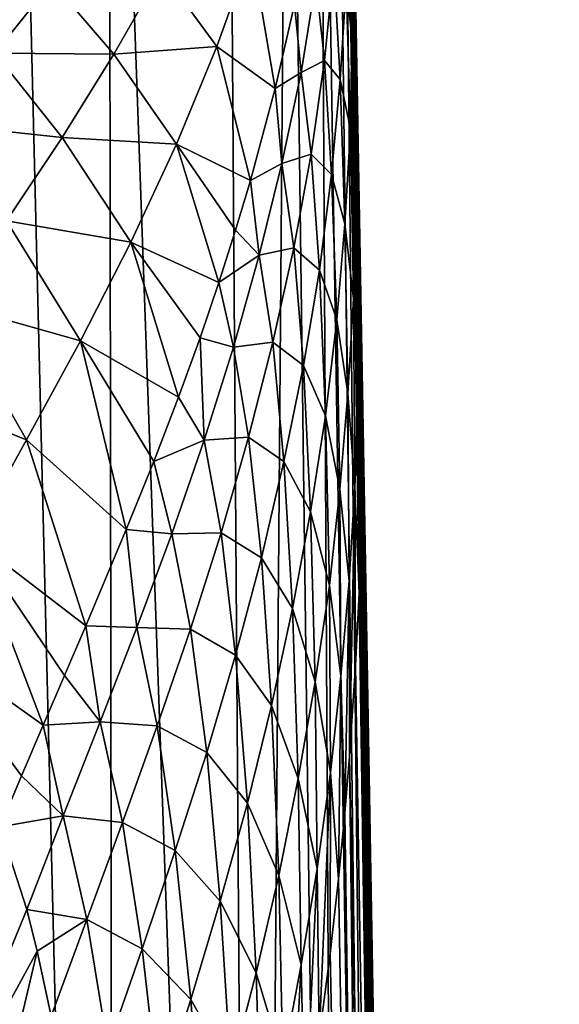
# Model space of a CAD drawing. Header units: millimetres. Extents: x -23 to 23, y 0 to 187.
# Tile 25 of 37: x 17.79 to 23.5, y 113.02 to 123.42. Entities that reach past the tile are written whole.
import ezdxf

# ---------------------------------------------------------------- set-up
doc = ezdxf.new("R2010")
doc.units = ezdxf.units.MM
doc.header["$LTSCALE"] = 83.635285
for name, color, linetype in [('100', 7, 'CONTINUOUS'), ('125', 7, 'CONTINUOUS'), ('19', 7, 'CONTINUOUS'), ('3', 7, 'CONTINUOUS'), ('4', 7, 'CONTINUOUS'), ('46', 7, 'CONTINUOUS'), ('5', 7, 'CONTINUOUS'), ('50', 7, 'CONTINUOUS'), ('51', 7, 'CONTINUOUS'), ('52', 7, 'CONTINUOUS')]:
    doc.layers.add(name, color=color, linetype=linetype)

msp = doc.modelspace()

# ---------------------------------------------------------------- linework, layer by layer
at = {"layer": '100', "color": 7, "linetype": 'CONTINUOUS'}
for points in [[(21.421, 119.302), (21.217, 131.017, 0), (21.402, 120.409, 0.062), (21.421, 119.302)], [(21.217, 131.017, 0), (21.383, 121.506, 0.246), (21.402, 120.409, 0.062), (21.217, 131.017, 0)], [(21.383, 121.506, 0.246), (21.217, 131.017, 0), (21.346, 123.607, 0.974), (21.383, 121.506, 0.246)]]:
    msp.add_3dface(points, dxfattribs=at)
at = {"layer": '125', "color": 7, "linetype": 'CONTINUOUS'}
for points in [[(21.346, 123.631, 0.991), (21.383, 121.515, 0.249), (21.346, 123.607, 0.974), (21.346, 123.631, 0.991)], [(21.383, 121.515, 0.249), (21.383, 121.506, 0.246), (21.346, 123.607, 0.974), (21.383, 121.515, 0.249)]]:
    msp.add_3dface(points, dxfattribs=at)
at = {"layer": '19', "color": 7, "linetype": 'CONTINUOUS'}
for points in [[(17.15, 123.415, 118.639), (19.203, 126.165, 118.91), (16.946, 123.489, 120.429), (17.15, 123.415, 118.639)], [(19.244, 126.153, 116.818), (19.203, 126.165, 118.91), (17.15, 123.415, 118.639), (19.244, 126.153, 116.818)], [(17.277, 123.353, 116.812), (19.244, 126.153, 116.818), (17.15, 123.415, 118.639), (17.277, 123.353, 116.812)], [(19.072, 126.12, 107.845), (19.141, 126.148, 110.135), (17.225, 123.221, 111.132), (19.072, 126.12, 107.845)], [(17.225, 123.221, 111.132), (19.141, 126.148, 110.135), (17.297, 123.266, 113.044), (17.225, 123.221, 111.132)], [(19.241, 126.15, 114.663), (19.244, 126.153, 116.818), (17.277, 123.353, 116.812), (19.241, 126.15, 114.663)], [(17.322, 123.305, 114.944), (19.241, 126.15, 114.663), (17.277, 123.353, 116.812), (17.322, 123.305, 114.944)], [(19.141, 126.148, 110.135), (19.202, 126.152, 112.43), (17.297, 123.266, 113.044), (19.141, 126.148, 110.135)], [(17.297, 123.266, 113.044), (19.202, 126.152, 112.43), (17.322, 123.305, 114.944), (17.297, 123.266, 113.044)], [(19.202, 126.152, 112.43), (19.241, 126.15, 114.663), (17.322, 123.305, 114.944), (19.202, 126.152, 112.43)], [(18.918, 125.898, 103.686), (19.002, 126.044, 105.659), (16.993, 122.989, 107.37), (18.918, 125.898, 103.686)], [(16.993, 122.989, 107.37), (19.002, 126.044, 105.659), (17.123, 123.141, 109.231), (16.993, 122.989, 107.37)], [(19.002, 126.044, 105.659), (19.072, 126.12, 107.845), (17.123, 123.141, 109.231), (19.002, 126.044, 105.659)], [(17.123, 123.141, 109.231), (19.072, 126.12, 107.845), (17.225, 123.221, 111.132), (17.123, 123.141, 109.231)], [(18.791, 125.671, 102.003), (18.918, 125.898, 103.686), (16.805, 122.727, 105.581), (18.791, 125.671, 102.003)], [(16.805, 122.727, 105.581), (18.918, 125.898, 103.686), (16.993, 122.989, 107.37), (16.805, 122.727, 105.581)], [(18.577, 125.368, 100.635), (18.791, 125.671, 102.003), (16.494, 122.339, 103.899), (18.577, 125.368, 100.635)], [(16.494, 122.339, 103.899), (18.791, 125.671, 102.003), (16.805, 122.727, 105.581), (16.494, 122.339, 103.899)], [(18.241, 125.015, 99.547), (18.577, 125.368, 100.635), (15.982, 121.835, 102.363), (18.241, 125.015, 99.547)], [(15.982, 121.835, 102.363), (18.577, 125.368, 100.635), (16.494, 122.339, 103.899), (15.982, 121.835, 102.363)], [(17.773, 124.65, 98.675), (18.241, 125.015, 99.547), (15.204, 121.262, 101.018), (17.773, 124.65, 98.675)], [(15.204, 121.262, 101.018), (18.241, 125.015, 99.547), (15.982, 121.835, 102.363), (15.204, 121.262, 101.018)]]:
    msp.add_3dface(points, dxfattribs=at)
at = {"layer": '3', "color": 7, "linetype": 'CONTINUOUS'}
for points in [[(21.345, 116.596, 3.257), (21.811, 88.08, 5.106), (21.382, 117.362, 2.547), (21.345, 116.596, 3.257)], [(21.281, 115.635, 4.047), (21.811, 88.08, 5.106), (21.345, 116.596, 3.257), (21.281, 115.635, 4.047)], [(21.232, 115.035, 4.522), (21.608, 88.08, 6.819), (21.281, 115.635, 4.047), (21.232, 115.035, 4.522)], [(21.608, 88.08, 6.819), (21.811, 88.08, 5.106), (21.281, 115.635, 4.047), (21.608, 88.08, 6.819)], [(21.165, 114.342, 5.05), (21.608, 88.08, 6.819), (21.232, 115.035, 4.522), (21.165, 114.342, 5.05)], [(21.077, 113.554, 5.643), (21.608, 88.08, 6.819), (21.165, 114.342, 5.05), (21.077, 113.554, 5.643)], [(20.962, 112.663, 6.309), (21.608, 88.08, 6.819), (21.077, 113.554, 5.643), (20.962, 112.663, 6.309)]]:
    msp.add_3dface(points, dxfattribs=at)
at = {"layer": '4', "color": 7, "linetype": 'CONTINUOUS'}
for points in [[(21.821, 87.412, -5.165), (21.182, 131.019, -1.353), (21.208, 131.018, -0.67), (21.821, 87.412, -5.165)], [(22.462, 43.684, -8.987), (21.821, 87.412, -5.165), (21.208, 131.018, -0.67), (22.462, 43.684, -8.987)], [(23.102, 0, -12.806), (22.462, 43.684, -8.987), (21.208, 131.018, -0.67), (23.102, 0, -12.806)], [(23.323, 0, -8.54), (23.102, 0, -12.806), (21.208, 131.018, -0.67), (23.323, 0, -8.54)], [(21.217, 131.017, 0), (23.323, 0, -8.54), (21.208, 131.018, -0.67), (21.217, 131.017, 0)], [(21.421, 119.302), (23.323, 0, -8.54), (21.217, 131.017, 0), (21.421, 119.302)], [(23.5, 0, 0.122), (23.323, 0, -8.54), (21.421, 119.302), (23.5, 0, 0.122)], [(21.421, 119.282, 0.168), (23.5, 0, 0.122), (21.421, 119.302), (21.421, 119.282, 0.168)], [(21.421, 119.215, 0.356), (23.5, 0, 0.122), (21.421, 119.282, 0.168), (21.421, 119.215, 0.356)], [(21.421, 119.098, 0.556), (23.5, 0, 0.122), (21.421, 119.215, 0.356), (21.421, 119.098, 0.556)], [(21.42, 118.938, 0.767), (23.5, 0, 0.122), (21.421, 119.098, 0.556), (21.42, 118.938, 0.767)], [(21.419, 118.813, 0.917), (23.5, 0, 0.122), (21.42, 118.938, 0.767), (21.419, 118.813, 0.917)], [(21.417, 118.678, 1.075), (23.5, 0, 0.122), (21.419, 118.813, 0.917), (21.417, 118.678, 1.075)], [(21.415, 118.532, 1.245), (23.5, 0, 0.122), (21.417, 118.678, 1.075), (21.415, 118.532, 1.245)], [(21.412, 118.373, 1.426), (23.32, 0, 8.609), (21.415, 118.532, 1.245), (21.412, 118.373, 1.426)], [(23.32, 0, 8.609), (23.5, 0, 0.122), (21.415, 118.532, 1.245), (23.32, 0, 8.609)], [(21.409, 118.2, 1.62), (23.32, 0, 8.609), (21.412, 118.373, 1.426), (21.409, 118.2, 1.62)], [(21.404, 118.012, 1.826), (23.32, 0, 8.609), (21.409, 118.2, 1.62), (21.404, 118.012, 1.826)], [(21.4, 117.862, 1.991), (23.32, 0, 8.609), (21.404, 118.012, 1.826), (21.4, 117.862, 1.991)], [(21.395, 117.705, 2.166), (23.32, 0, 8.609), (21.4, 117.862, 1.991), (21.395, 117.705, 2.166)], [(21.389, 117.539, 2.351), (23.32, 0, 8.609), (21.395, 117.705, 2.166), (21.389, 117.539, 2.351)], [(21.382, 117.362, 2.547), (23.32, 0, 8.609), (21.389, 117.539, 2.351), (21.382, 117.362, 2.547)], [(21.382, 117.362, 2.547), (21.811, 88.08, 5.106), (23.32, 0, 8.609), (21.382, 117.362, 2.547)]]:
    msp.add_3dface(points, dxfattribs=at)
at = {"layer": '46', "color": 7, "linetype": 'CONTINUOUS'}
for points in [[(20.246, 124.163, 17.657), (19.292, 123.939, 24.046), (19.877, 123.139, 18.393), (20.246, 124.163, 17.657)], [(20.246, 124.163, 17.657), (19.877, 123.139, 18.393), (20.496, 122.696, 12.807), (20.246, 124.163, 17.657)], [(20.698, 123.582, 12.129), (20.246, 124.163, 17.657), (20.496, 122.696, 12.807), (20.698, 123.582, 12.129)], [(19.292, 123.939, 24.046), (18.135, 123.824, 30.348), (18.79, 123.059, 24.601), (19.292, 123.939, 24.046)], [(19.292, 123.939, 24.046), (18.79, 123.059, 24.601), (19.877, 123.139, 18.393), (19.292, 123.939, 24.046)], [(18.135, 123.824, 30.348), (16.928, 123.709, 36.464), (17.532, 123.068, 30.714), (18.135, 123.824, 30.348)], [(18.135, 123.824, 30.348), (17.532, 123.068, 30.714), (18.79, 123.059, 24.601), (18.135, 123.824, 30.348)], [(19.877, 123.139, 18.393), (18.79, 123.059, 24.601), (19.45, 122.109, 19.138), (19.877, 123.139, 18.393)], [(19.877, 123.139, 18.393), (19.45, 122.109, 19.138), (20.233, 121.722, 13.561), (19.877, 123.139, 18.393)], [(20.496, 122.696, 12.807), (19.877, 123.139, 18.393), (20.233, 121.722, 13.561), (20.496, 122.696, 12.807)], [(17.532, 123.068, 30.714), (16.898, 122.321, 31.058), (18.243, 122.178, 25.143), (17.532, 123.068, 30.714)], [(18.79, 123.059, 24.601), (17.532, 123.068, 30.714), (18.243, 122.178, 25.143), (18.79, 123.059, 24.601)], [(18.79, 123.059, 24.601), (18.243, 122.178, 25.143), (19.45, 122.109, 19.138), (18.79, 123.059, 24.601)], [(18.243, 122.178, 25.143), (16.898, 122.321, 31.058), (17.654, 121.298, 25.656), (18.243, 122.178, 25.143)], [(18.243, 122.178, 25.143), (17.654, 121.298, 25.656), (18.968, 121.071, 19.87), (18.243, 122.178, 25.143)], [(19.45, 122.109, 19.138), (18.243, 122.178, 25.143), (18.968, 121.071, 19.87), (19.45, 122.109, 19.138)], [(19.45, 122.109, 19.138), (18.968, 121.071, 19.87), (19.901, 120.646, 14.386), (19.45, 122.109, 19.138)], [(20.233, 121.722, 13.561), (19.45, 122.109, 19.138), (20.077, 121.199, 13.964), (20.233, 121.722, 13.561)], [(20.077, 121.199, 13.964), (19.45, 122.109, 19.138), (19.901, 120.646, 14.386), (20.077, 121.199, 13.964)], [(17.654, 121.298, 25.656), (17.037, 120.423, 26.123), (18.436, 120.027, 20.566), (17.654, 121.298, 25.656)], [(18.968, 121.071, 19.87), (17.654, 121.298, 25.656), (18.436, 120.027, 20.566), (18.968, 121.071, 19.87)], [(18.968, 121.071, 19.87), (18.436, 120.027, 20.566), (19.474, 119.434, 15.288), (18.968, 121.071, 19.87)], [(19.901, 120.646, 14.386), (18.968, 121.071, 19.87), (19.701, 120.06, 14.827), (19.901, 120.646, 14.386)], [(19.701, 120.06, 14.827), (18.968, 121.071, 19.87), (19.474, 119.434, 15.288), (19.701, 120.06, 14.827)], [(17.037, 120.423, 26.123), (16.414, 119.559, 26.528), (17.867, 118.982, 21.206), (17.037, 120.423, 26.123)], [(18.436, 120.027, 20.566), (17.037, 120.423, 26.123), (17.867, 118.982, 21.206), (18.436, 120.027, 20.566)], [(18.436, 120.027, 20.566), (17.867, 118.982, 21.206), (18.921, 118.035, 16.266), (18.436, 120.027, 20.566)], [(19.474, 119.434, 15.288), (18.436, 120.027, 20.566), (19.213, 118.755, 15.772), (19.474, 119.434, 15.288)], [(19.213, 118.755, 15.772), (18.436, 120.027, 20.566), (18.921, 118.035, 16.266), (19.213, 118.755, 15.772)], [(17.867, 118.982, 21.206), (16.414, 119.559, 26.528), (17.287, 117.94, 21.769), (17.867, 118.982, 21.206)], [(17.867, 118.982, 21.206), (17.287, 117.94, 21.769), (18.492, 117.017, 16.92), (17.867, 118.982, 21.206)], [(18.921, 118.035, 16.266), (17.867, 118.982, 21.206), (18.492, 117.017, 16.92), (18.921, 118.035, 16.266)], [(17.287, 117.94, 21.769), (16.726, 116.904, 22.224), (18.041, 115.965, 17.535), (17.287, 117.94, 21.769)], [(18.492, 117.017, 16.92), (17.287, 117.94, 21.769), (18.268, 116.493, 17.235), (18.492, 117.017, 16.92)], [(18.268, 116.493, 17.235), (17.287, 117.94, 21.769), (18.041, 115.965, 17.535), (18.268, 116.493, 17.235)], [(18.041, 115.965, 17.535), (16.726, 116.904, 22.224), (17.814, 115.432, 17.822), (18.041, 115.965, 17.535)], [(17.814, 115.432, 17.822), (16.726, 116.904, 22.224), (17.587, 114.893, 18.092), (17.814, 115.432, 17.822)]]:
    msp.add_3dface(points, dxfattribs=at)
at = {"layer": '5', "color": 7, "linetype": 'CONTINUOUS'}
for points in [[(18.799, 87.412, -14.11), (16.685, 87.412, -16.685), (17.725, 131.049, -11.843), (18.799, 87.412, -14.11)], [(18.737, 131.046, -10.146), (18.799, 87.412, -14.11), (17.725, 131.049, -11.843), (18.737, 131.046, -10.146)], [(20.295, 87.412, -11.37), (18.799, 87.412, -14.11), (18.737, 131.046, -10.146), (20.295, 87.412, -11.37)], [(19.989, 131.039, -7.319), (20.295, 87.412, -11.37), (18.737, 131.046, -10.146), (19.989, 131.039, -7.319)], [(20.637, 131.032, -5.139), (20.295, 87.412, -11.37), (19.989, 131.039, -7.319), (20.637, 131.032, -5.139)], [(21.197, 87.412, -8.799), (20.295, 87.412, -11.37), (20.637, 131.032, -5.139), (21.197, 87.412, -8.799)], [(20.962, 131.026, -3.489), (21.197, 87.412, -8.799), (20.637, 131.032, -5.139), (20.962, 131.026, -3.489)], [(21.651, 87.412, -6.673), (21.197, 87.412, -8.799), (20.962, 131.026, -3.489), (21.651, 87.412, -6.673)], [(21.115, 131.022, -2.257), (21.651, 87.412, -6.673), (20.962, 131.026, -3.489), (21.115, 131.022, -2.257)], [(21.182, 131.019, -1.353), (21.651, 87.412, -6.673), (21.115, 131.022, -2.257), (21.182, 131.019, -1.353)], [(21.182, 131.019, -1.353), (21.821, 87.412, -5.165), (21.651, 87.412, -6.673), (21.182, 131.019, -1.353)]]:
    msp.add_3dface(points, dxfattribs=at)
at = {"layer": '50', "color": 7, "linetype": 'CONTINUOUS'}
for points in [[(21.311, 125.44, 2.411), (21.309, 125.279, 2.556), (21.344, 123.398, 1.419), (21.311, 125.44, 2.411)], [(21.345, 123.553, 1.238), (21.311, 125.44, 2.411), (21.344, 123.398, 1.419), (21.345, 123.553, 1.238)], [(21.309, 125.279, 2.556), (21.307, 125.08, 2.639), (21.344, 123.204, 1.548), (21.309, 125.279, 2.556)], [(21.344, 123.398, 1.419), (21.309, 125.279, 2.556), (21.344, 123.204, 1.548), (21.344, 123.398, 1.419)], [(21.307, 125.08, 2.639), (21.306, 124.866, 2.685), (21.344, 122.997, 1.647), (21.307, 125.08, 2.639)], [(21.344, 123.204, 1.548), (21.307, 125.08, 2.639), (21.344, 122.997, 1.647), (21.344, 123.204, 1.548)], [(21.306, 124.866, 2.685), (21.307, 124.644, 2.713), (21.345, 122.782, 1.731), (21.306, 124.866, 2.685)], [(21.344, 122.997, 1.647), (21.306, 124.866, 2.685), (21.345, 122.782, 1.731), (21.344, 122.997, 1.647)], [(21.307, 124.644, 2.713), (21.308, 124.412, 2.736), (21.346, 122.561, 1.812), (21.307, 124.644, 2.713)], [(21.345, 122.782, 1.731), (21.307, 124.644, 2.713), (21.346, 122.561, 1.812), (21.345, 122.782, 1.731)], [(21.308, 124.412, 2.736), (21.309, 124.172, 2.764), (21.347, 122.333, 1.895), (21.308, 124.412, 2.736)], [(21.346, 122.561, 1.812), (21.308, 124.412, 2.736), (21.347, 122.333, 1.895), (21.346, 122.561, 1.812)], [(21.309, 124.172, 2.764), (21.31, 123.929, 2.81), (21.347, 122.101, 1.992), (21.309, 124.172, 2.764)], [(21.347, 122.333, 1.895), (21.309, 124.172, 2.764), (21.347, 122.101, 1.992), (21.347, 122.333, 1.895)], [(21.309, 123.458, 3.006), (21.287, 123.898, 3.605), (21.304, 123.24, 3.177), (21.309, 123.458, 3.006)], [(21.31, 123.929, 2.81), (21.31, 123.689, 2.887), (21.347, 121.872, 2.111), (21.31, 123.929, 2.81)], [(21.347, 122.101, 1.992), (21.31, 123.929, 2.81), (21.347, 121.872, 2.111), (21.347, 122.101, 1.992)], [(21.31, 123.689, 2.887), (21.309, 123.458, 3.006), (21.345, 121.651, 2.261), (21.31, 123.689, 2.887)], [(21.347, 121.872, 2.111), (21.31, 123.689, 2.887), (21.345, 121.651, 2.261), (21.347, 121.872, 2.111)], [(21.383, 121.3, 0.737), (21.345, 123.553, 1.238), (21.344, 123.398, 1.419), (21.383, 121.3, 0.737)], [(21.383, 121.448, 0.517), (21.346, 123.631, 0.991), (21.345, 123.553, 1.238), (21.383, 121.448, 0.517)], [(21.383, 121.3, 0.737), (21.383, 121.448, 0.517), (21.345, 123.553, 1.238), (21.383, 121.3, 0.737)], [(21.383, 121.448, 0.517), (21.383, 121.515, 0.249), (21.346, 123.631, 0.991), (21.383, 121.448, 0.517)], [(21.309, 123.458, 3.006), (21.304, 123.24, 3.177), (21.345, 121.651, 2.261), (21.309, 123.458, 3.006)], [(21.382, 121.113, 0.916), (21.383, 121.3, 0.737), (21.344, 123.398, 1.419), (21.382, 121.113, 0.916)], [(21.382, 121.113, 0.916), (21.344, 123.398, 1.419), (21.344, 123.204, 1.548), (21.382, 121.113, 0.916)], [(21.304, 123.24, 3.177), (21.321, 122.479, 2.798), (21.345, 121.651, 2.261), (21.304, 123.24, 3.177)], [(21.382, 120.914, 1.075), (21.382, 121.113, 0.916), (21.344, 123.204, 1.548), (21.382, 120.914, 1.075)], [(21.382, 120.914, 1.075), (21.344, 123.204, 1.548), (21.344, 122.997, 1.647), (21.382, 120.914, 1.075)], [(21.382, 120.71, 1.225), (21.382, 120.914, 1.075), (21.344, 122.997, 1.647), (21.382, 120.71, 1.225)], [(21.382, 120.71, 1.225), (21.344, 122.997, 1.647), (21.345, 122.782, 1.731), (21.382, 120.71, 1.225)], [(21.381, 120.502, 1.371), (21.382, 120.71, 1.225), (21.345, 122.782, 1.731), (21.381, 120.502, 1.371)], [(21.381, 120.502, 1.371), (21.345, 122.782, 1.731), (21.346, 122.561, 1.812), (21.381, 120.502, 1.371)], [(21.38, 120.288, 1.518), (21.381, 120.502, 1.371), (21.346, 122.561, 1.812), (21.38, 120.288, 1.518)], [(21.38, 120.288, 1.518), (21.346, 122.561, 1.812), (21.347, 122.333, 1.895), (21.38, 120.288, 1.518)], [(21.345, 121.651, 2.261), (21.321, 122.479, 2.798), (21.341, 121.439, 2.449), (21.345, 121.651, 2.261)], [(21.379, 120.072, 1.672), (21.38, 120.288, 1.518), (21.347, 122.333, 1.895), (21.379, 120.072, 1.672)], [(21.379, 120.072, 1.672), (21.347, 122.333, 1.895), (21.347, 122.101, 1.992), (21.379, 120.072, 1.672)], [(21.376, 119.857, 1.838), (21.379, 120.072, 1.672), (21.347, 122.101, 1.992), (21.376, 119.857, 1.838)], [(21.376, 119.857, 1.838), (21.347, 122.101, 1.992), (21.347, 121.872, 2.111), (21.376, 119.857, 1.838)], [(21.373, 119.647, 2.022), (21.347, 121.872, 2.111), (21.345, 121.651, 2.261), (21.373, 119.647, 2.022)], [(21.373, 119.647, 2.022), (21.376, 119.857, 1.838), (21.347, 121.872, 2.111), (21.373, 119.647, 2.022)], [(21.373, 119.647, 2.022), (21.345, 121.651, 2.261), (21.341, 121.439, 2.449), (21.373, 119.647, 2.022)], [(21.421, 119.282, 0.168), (21.421, 119.302), (21.383, 121.515, 0.249), (21.421, 119.282, 0.168)], [(21.383, 121.448, 0.517), (21.421, 119.282, 0.168), (21.383, 121.515, 0.249), (21.383, 121.448, 0.517)], [(21.421, 119.302), (21.383, 121.506, 0.246), (21.383, 121.515, 0.249), (21.421, 119.302)], [(21.383, 121.506, 0.246), (21.421, 119.302), (21.402, 120.409, 0.062), (21.383, 121.506, 0.246)], [(21.373, 119.647, 2.022), (21.341, 121.439, 2.449), (21.349, 120.892, 2.333), (21.373, 119.647, 2.022)], [(21.421, 119.215, 0.356), (21.421, 119.282, 0.168), (21.383, 121.448, 0.517), (21.421, 119.215, 0.356)], [(21.383, 121.3, 0.737), (21.421, 119.215, 0.356), (21.383, 121.448, 0.517), (21.383, 121.3, 0.737)], [(21.382, 121.113, 0.916), (21.421, 119.098, 0.556), (21.383, 121.3, 0.737), (21.382, 121.113, 0.916)], [(21.421, 119.098, 0.556), (21.421, 119.215, 0.356), (21.383, 121.3, 0.737), (21.421, 119.098, 0.556)], [(21.419, 118.813, 0.917), (21.42, 118.938, 0.767), (21.382, 121.113, 0.916), (21.419, 118.813, 0.917)], [(21.382, 120.914, 1.075), (21.419, 118.813, 0.917), (21.382, 121.113, 0.916), (21.382, 120.914, 1.075)], [(21.42, 118.938, 0.767), (21.421, 119.098, 0.556), (21.382, 121.113, 0.916), (21.42, 118.938, 0.767)], [(21.367, 119.444, 2.226), (21.373, 119.647, 2.022), (21.349, 120.892, 2.333), (21.367, 119.444, 2.226)], [(21.417, 118.678, 1.075), (21.419, 118.813, 0.917), (21.382, 120.914, 1.075), (21.417, 118.678, 1.075)], [(21.382, 120.71, 1.225), (21.417, 118.678, 1.075), (21.382, 120.914, 1.075), (21.382, 120.71, 1.225)], [(21.381, 120.502, 1.371), (21.415, 118.532, 1.245), (21.382, 120.71, 1.225), (21.381, 120.502, 1.371)], [(21.415, 118.532, 1.245), (21.417, 118.678, 1.075), (21.382, 120.71, 1.225), (21.415, 118.532, 1.245)], [(21.38, 120.288, 1.518), (21.409, 118.2, 1.62), (21.381, 120.502, 1.371), (21.38, 120.288, 1.518)], [(21.409, 118.2, 1.62), (21.412, 118.373, 1.426), (21.381, 120.502, 1.371), (21.409, 118.2, 1.62)], [(21.412, 118.373, 1.426), (21.415, 118.532, 1.245), (21.381, 120.502, 1.371), (21.412, 118.373, 1.426)], [(21.379, 120.072, 1.672), (21.404, 118.012, 1.826), (21.38, 120.288, 1.518), (21.379, 120.072, 1.672)], [(21.404, 118.012, 1.826), (21.409, 118.2, 1.62), (21.38, 120.288, 1.518), (21.404, 118.012, 1.826)], [(21.376, 119.857, 1.838), (21.4, 117.862, 1.991), (21.379, 120.072, 1.672), (21.376, 119.857, 1.838)], [(21.4, 117.862, 1.991), (21.404, 118.012, 1.826), (21.379, 120.072, 1.672), (21.4, 117.862, 1.991)], [(21.373, 119.647, 2.022), (21.395, 117.705, 2.166), (21.376, 119.857, 1.838), (21.373, 119.647, 2.022)], [(21.395, 117.705, 2.166), (21.4, 117.862, 1.991), (21.376, 119.857, 1.838), (21.395, 117.705, 2.166)], [(21.367, 119.444, 2.226), (21.389, 117.539, 2.351), (21.373, 119.647, 2.022), (21.367, 119.444, 2.226)], [(21.389, 117.539, 2.351), (21.395, 117.705, 2.166), (21.373, 119.647, 2.022), (21.389, 117.539, 2.351)], [(21.37, 119.176, 2.236), (21.389, 117.539, 2.351), (21.367, 119.444, 2.226), (21.37, 119.176, 2.236)], [(21.382, 117.362, 2.547), (21.389, 117.539, 2.351), (21.37, 119.176, 2.236), (21.382, 117.362, 2.547)]]:
    msp.add_3dface(points, dxfattribs=at)
at = {"layer": '51', "color": 7, "linetype": 'CONTINUOUS'}
for points in [[(21.117, 123.983, 7.355), (20.924, 123.829, 9.79), (21.015, 122.993, 8.111), (21.117, 123.983, 7.355)], [(21.117, 123.983, 7.355), (21.015, 122.993, 8.111), (21.182, 122.791, 5.898), (21.117, 123.983, 7.355)], [(21.246, 123.789, 5.125), (21.117, 123.983, 7.355), (21.182, 122.791, 5.898), (21.246, 123.789, 5.125)], [(21.304, 123.24, 3.177), (21.287, 123.898, 3.605), (21.246, 123.789, 5.125), (21.304, 123.24, 3.177)], [(20.924, 123.829, 9.79), (20.698, 123.582, 12.129), (20.77, 122.866, 10.525), (20.924, 123.829, 9.79)], [(20.924, 123.829, 9.79), (20.77, 122.866, 10.525), (21.015, 122.993, 8.111), (20.924, 123.829, 9.79)], [(21.246, 123.789, 5.125), (21.182, 122.791, 5.898), (21.29, 122.267, 3.991), (21.246, 123.789, 5.125)], [(21.304, 123.24, 3.177), (21.246, 123.789, 5.125), (21.29, 122.267, 3.991), (21.304, 123.24, 3.177)], [(20.698, 123.582, 12.129), (20.496, 122.696, 12.807), (20.77, 122.866, 10.525), (20.698, 123.582, 12.129)], [(21.321, 122.479, 2.798), (21.304, 123.24, 3.177), (21.29, 122.267, 3.991), (21.321, 122.479, 2.798)], [(21.015, 122.993, 8.111), (20.77, 122.866, 10.525), (20.876, 122.001, 8.888), (21.015, 122.993, 8.111)], [(21.015, 122.993, 8.111), (20.876, 122.001, 8.888), (21.09, 121.785, 6.689), (21.015, 122.993, 8.111)], [(21.182, 122.791, 5.898), (21.015, 122.993, 8.111), (21.09, 121.785, 6.689), (21.182, 122.791, 5.898)], [(20.77, 122.866, 10.525), (20.496, 122.696, 12.807), (20.567, 121.903, 11.28), (20.77, 122.866, 10.525)], [(20.77, 122.866, 10.525), (20.567, 121.903, 11.28), (20.876, 122.001, 8.888), (20.77, 122.866, 10.525)], [(21.182, 122.791, 5.898), (21.09, 121.785, 6.689), (21.231, 121.264, 4.793), (21.182, 122.791, 5.898)], [(21.29, 122.267, 3.991), (21.182, 122.791, 5.898), (21.231, 121.264, 4.793), (21.29, 122.267, 3.991)], [(20.496, 122.696, 12.807), (20.233, 121.722, 13.561), (20.567, 121.903, 11.28), (20.496, 122.696, 12.807)], [(21.341, 121.439, 2.449), (21.321, 122.479, 2.798), (21.29, 122.267, 3.991), (21.341, 121.439, 2.449)], [(21.29, 122.267, 3.991), (21.231, 121.264, 4.793), (21.322, 120.471, 3.29), (21.29, 122.267, 3.991)], [(21.341, 121.439, 2.449), (21.29, 122.267, 3.991), (21.322, 120.471, 3.29), (21.341, 121.439, 2.449)], [(20.876, 122.001, 8.888), (20.567, 121.903, 11.28), (20.691, 121.01, 9.683), (20.876, 122.001, 8.888)], [(20.876, 122.001, 8.888), (20.691, 121.01, 9.683), (20.963, 120.776, 7.497), (20.876, 122.001, 8.888)], [(21.09, 121.785, 6.689), (20.876, 122.001, 8.888), (20.963, 120.776, 7.497), (21.09, 121.785, 6.689)], [(20.567, 121.903, 11.28), (20.233, 121.722, 13.561), (20.327, 120.935, 12.042), (20.567, 121.903, 11.28)], [(20.567, 121.903, 11.28), (20.327, 120.935, 12.042), (20.691, 121.01, 9.683), (20.567, 121.903, 11.28)], [(21.09, 121.785, 6.689), (20.963, 120.776, 7.497), (21.146, 120.251, 5.606), (21.09, 121.785, 6.689)], [(21.231, 121.264, 4.793), (21.09, 121.785, 6.689), (21.146, 120.251, 5.606), (21.231, 121.264, 4.793)], [(20.233, 121.722, 13.561), (20.077, 121.199, 13.964), (20.327, 120.935, 12.042), (20.233, 121.722, 13.561)], [(21.349, 120.892, 2.333), (21.341, 121.439, 2.449), (21.322, 120.471, 3.29), (21.349, 120.892, 2.333)], [(21.231, 121.264, 4.793), (21.146, 120.251, 5.606), (21.263, 119.471, 4.109), (21.231, 121.264, 4.793)], [(21.322, 120.471, 3.29), (21.231, 121.264, 4.793), (21.263, 119.471, 4.109), (21.322, 120.471, 3.29)], [(20.077, 121.199, 13.964), (19.901, 120.646, 14.386), (20.327, 120.935, 12.042), (20.077, 121.199, 13.964)], [(20.327, 120.935, 12.042), (19.901, 120.646, 14.386), (20.054, 119.96, 12.802), (20.327, 120.935, 12.042)], [(20.327, 120.935, 12.042), (20.054, 119.96, 12.802), (20.469, 120.013, 10.484), (20.327, 120.935, 12.042)], [(20.691, 121.01, 9.683), (20.327, 120.935, 12.042), (20.469, 120.013, 10.484), (20.691, 121.01, 9.683)], [(20.691, 121.01, 9.683), (20.469, 120.013, 10.484), (20.793, 119.768, 8.321), (20.691, 121.01, 9.683)], [(20.963, 120.776, 7.497), (20.691, 121.01, 9.683), (20.793, 119.768, 8.321), (20.963, 120.776, 7.497)], [(21.367, 119.444, 2.226), (21.349, 120.892, 2.333), (21.322, 120.471, 3.29), (21.367, 119.444, 2.226)], [(20.963, 120.776, 7.497), (20.793, 119.768, 8.321), (21.028, 119.235, 6.431), (20.963, 120.776, 7.497)], [(21.146, 120.251, 5.606), (20.963, 120.776, 7.497), (21.028, 119.235, 6.431), (21.146, 120.251, 5.606)], [(19.901, 120.646, 14.386), (19.701, 120.06, 14.827), (20.054, 119.96, 12.802), (19.901, 120.646, 14.386)], [(21.337, 118.486, 3.083), (21.322, 120.471, 3.29), (21.263, 119.471, 4.109), (21.337, 118.486, 3.083)], [(21.337, 118.486, 3.083), (21.367, 119.444, 2.226), (21.322, 120.471, 3.29), (21.337, 118.486, 3.083)], [(21.146, 120.251, 5.606), (21.028, 119.235, 6.431), (21.18, 118.458, 4.929), (21.146, 120.251, 5.606)], [(21.263, 119.471, 4.109), (21.146, 120.251, 5.606), (21.18, 118.458, 4.929), (21.263, 119.471, 4.109)], [(19.701, 120.06, 14.827), (19.474, 119.434, 15.288), (19.745, 118.978, 13.547), (19.701, 120.06, 14.827)], [(20.054, 119.96, 12.802), (19.701, 120.06, 14.827), (19.745, 118.978, 13.547), (20.054, 119.96, 12.802)], [(20.469, 120.013, 10.484), (20.054, 119.96, 12.802), (20.214, 119.009, 11.282), (20.469, 120.013, 10.484)], [(20.469, 120.013, 10.484), (20.214, 119.009, 11.282), (20.587, 118.754, 9.149), (20.469, 120.013, 10.484)], [(20.793, 119.768, 8.321), (20.469, 120.013, 10.484), (20.587, 118.754, 9.149), (20.793, 119.768, 8.321)], [(20.054, 119.96, 12.802), (19.745, 118.978, 13.547), (20.214, 119.009, 11.282), (20.054, 119.96, 12.802)], [(20.793, 119.768, 8.321), (20.587, 118.754, 9.149), (20.87, 118.22, 7.268), (20.793, 119.768, 8.321)], [(21.028, 119.235, 6.431), (20.793, 119.768, 8.321), (20.87, 118.22, 7.268), (21.028, 119.235, 6.431)], [(19.474, 119.434, 15.288), (19.213, 118.755, 15.772), (19.745, 118.978, 13.547), (19.474, 119.434, 15.288)], [(21.276, 117.493, 3.903), (21.263, 119.471, 4.109), (21.18, 118.458, 4.929), (21.276, 117.493, 3.903)], [(21.276, 117.493, 3.903), (21.337, 118.486, 3.083), (21.263, 119.471, 4.109), (21.276, 117.493, 3.903)], [(21.37, 119.176, 2.236), (21.367, 119.444, 2.226), (21.337, 118.486, 3.083), (21.37, 119.176, 2.236)], [(21.028, 119.235, 6.431), (20.87, 118.22, 7.268), (21.068, 117.441, 5.753), (21.028, 119.235, 6.431)], [(21.18, 118.458, 4.929), (21.028, 119.235, 6.431), (21.068, 117.441, 5.753), (21.18, 118.458, 4.929)], [(21.382, 117.362, 2.547), (21.37, 119.176, 2.236), (21.337, 118.486, 3.083), (21.382, 117.362, 2.547)], [(19.745, 118.978, 13.547), (19.213, 118.755, 15.772), (19.402, 117.99, 14.269), (19.745, 118.978, 13.547)], [(19.745, 118.978, 13.547), (19.402, 117.99, 14.269), (19.924, 117.998, 12.067), (19.745, 118.978, 13.547)], [(20.214, 119.009, 11.282), (19.745, 118.978, 13.547), (19.924, 117.998, 12.067), (20.214, 119.009, 11.282)], [(20.214, 119.009, 11.282), (19.924, 117.998, 12.067), (20.349, 117.734, 9.973), (20.214, 119.009, 11.282)], [(20.587, 118.754, 9.149), (20.214, 119.009, 11.282), (20.349, 117.734, 9.973), (20.587, 118.754, 9.149)], [(19.213, 118.755, 15.772), (18.921, 118.035, 16.266), (19.402, 117.99, 14.269), (19.213, 118.755, 15.772)], [(20.587, 118.754, 9.149), (20.349, 117.734, 9.973), (20.678, 117.2, 8.107), (20.587, 118.754, 9.149)], [(20.87, 118.22, 7.268), (20.587, 118.754, 9.149), (20.678, 117.2, 8.107), (20.87, 118.22, 7.268)], [(21.19, 116.483, 4.711), (21.18, 118.458, 4.929), (21.068, 117.441, 5.753), (21.19, 116.483, 4.711)], [(21.19, 116.483, 4.711), (21.276, 117.493, 3.903), (21.18, 118.458, 4.929), (21.19, 116.483, 4.711)], [(21.276, 117.493, 3.903), (21.281, 115.635, 4.047), (21.337, 118.486, 3.083), (21.276, 117.493, 3.903)], [(21.281, 115.635, 4.047), (21.345, 116.596, 3.257), (21.337, 118.486, 3.083), (21.281, 115.635, 4.047)], [(21.345, 116.596, 3.257), (21.382, 117.362, 2.547), (21.337, 118.486, 3.083), (21.345, 116.596, 3.257)], [(20.87, 118.22, 7.268), (20.678, 117.2, 8.107), (20.919, 116.425, 6.585), (20.87, 118.22, 7.268)], [(21.068, 117.441, 5.753), (20.87, 118.22, 7.268), (20.919, 116.425, 6.585), (21.068, 117.441, 5.753)], [(18.921, 118.035, 16.266), (18.492, 117.017, 16.92), (19.033, 116.998, 14.958), (18.921, 118.035, 16.266)], [(19.402, 117.99, 14.269), (18.921, 118.035, 16.266), (19.033, 116.998, 14.958), (19.402, 117.99, 14.269)], [(19.402, 117.99, 14.269), (19.033, 116.998, 14.958), (19.6, 116.982, 12.829), (19.402, 117.99, 14.269)], [(19.924, 117.998, 12.067), (19.402, 117.99, 14.269), (19.6, 116.982, 12.829), (19.924, 117.998, 12.067)], [(19.924, 117.998, 12.067), (19.6, 116.982, 12.829), (20.077, 116.708, 10.784), (19.924, 117.998, 12.067)], [(20.349, 117.734, 9.973), (19.924, 117.998, 12.067), (20.077, 116.708, 10.784), (20.349, 117.734, 9.973)], [(20.349, 117.734, 9.973), (20.077, 116.708, 10.784), (20.456, 116.173, 8.94), (20.349, 117.734, 9.973)], [(20.678, 117.2, 8.107), (20.349, 117.734, 9.973), (20.456, 116.173, 8.94), (20.678, 117.2, 8.107)], [(21.079, 115.467, 5.516), (21.068, 117.441, 5.753), (20.919, 116.425, 6.585), (21.079, 115.467, 5.516)], [(21.079, 115.467, 5.516), (21.19, 116.483, 4.711), (21.068, 117.441, 5.753), (21.079, 115.467, 5.516)], [(21.19, 116.483, 4.711), (21.232, 115.035, 4.522), (21.276, 117.493, 3.903), (21.19, 116.483, 4.711)], [(21.232, 115.035, 4.522), (21.281, 115.635, 4.047), (21.276, 117.493, 3.903), (21.232, 115.035, 4.522)], [(20.678, 117.2, 8.107), (20.456, 116.173, 8.94), (20.74, 115.404, 7.415), (20.678, 117.2, 8.107)], [(20.919, 116.425, 6.585), (20.678, 117.2, 8.107), (20.74, 115.404, 7.415), (20.919, 116.425, 6.585)], [(18.492, 117.017, 16.92), (18.268, 116.493, 17.235), (18.646, 116.003, 15.604), (18.492, 117.017, 16.92)], [(19.033, 116.998, 14.958), (18.492, 117.017, 16.92), (18.646, 116.003, 15.604), (19.033, 116.998, 14.958)], [(19.033, 116.998, 14.958), (18.646, 116.003, 15.604), (19.249, 115.961, 13.56), (19.033, 116.998, 14.958)], [(19.6, 116.982, 12.829), (19.033, 116.998, 14.958), (19.249, 115.961, 13.56), (19.6, 116.982, 12.829)], [(19.6, 116.982, 12.829), (19.249, 115.961, 13.56), (19.772, 115.677, 11.575), (19.6, 116.982, 12.829)], [(20.077, 116.708, 10.784), (19.6, 116.982, 12.829), (19.772, 115.677, 11.575), (20.077, 116.708, 10.784)], [(20.077, 116.708, 10.784), (19.772, 115.677, 11.575), (20.202, 115.142, 9.763), (20.077, 116.708, 10.784)], [(20.456, 116.173, 8.94), (20.077, 116.708, 10.784), (20.202, 115.142, 9.763), (20.456, 116.173, 8.94)], [(18.268, 116.493, 17.235), (18.041, 115.965, 17.535), (18.646, 116.003, 15.604), (18.268, 116.493, 17.235)], [(21.079, 115.467, 5.516), (21.165, 114.342, 5.05), (21.19, 116.483, 4.711), (21.079, 115.467, 5.516)], [(21.165, 114.342, 5.05), (21.232, 115.035, 4.522), (21.19, 116.483, 4.711), (21.165, 114.342, 5.05)], [(20.938, 114.452, 6.322), (20.919, 116.425, 6.585), (20.74, 115.404, 7.415), (20.938, 114.452, 6.322)], [(20.938, 114.452, 6.322), (21.079, 115.467, 5.516), (20.919, 116.425, 6.585), (20.938, 114.452, 6.322)], [(20.456, 116.173, 8.94), (20.202, 115.142, 9.763), (20.533, 114.378, 8.239), (20.456, 116.173, 8.94)], [(20.74, 115.404, 7.415), (20.456, 116.173, 8.94), (20.533, 114.378, 8.239), (20.74, 115.404, 7.415)], [(18.041, 115.965, 17.535), (17.814, 115.432, 17.822), (18.254, 115.009, 16.198), (18.041, 115.965, 17.535)], [(18.646, 116.003, 15.604), (18.041, 115.965, 17.535), (18.254, 115.009, 16.198), (18.646, 116.003, 15.604)], [(18.646, 116.003, 15.604), (18.254, 115.009, 16.198), (18.879, 114.937, 14.249), (18.646, 116.003, 15.604)], [(19.249, 115.961, 13.56), (18.646, 116.003, 15.604), (18.879, 114.937, 14.249), (19.249, 115.961, 13.56)], [(19.249, 115.961, 13.56), (18.879, 114.937, 14.249), (19.439, 114.641, 12.337), (19.249, 115.961, 13.56)], [(19.772, 115.677, 11.575), (19.249, 115.961, 13.56), (19.439, 114.641, 12.337), (19.772, 115.677, 11.575)], [(19.772, 115.677, 11.575), (19.439, 114.641, 12.337), (19.915, 114.106, 10.567), (19.772, 115.677, 11.575)], [(20.202, 115.142, 9.763), (19.772, 115.677, 11.575), (19.915, 114.106, 10.567), (20.202, 115.142, 9.763)], [(17.814, 115.432, 17.822), (17.587, 114.893, 18.092), (18.254, 115.009, 16.198), (17.814, 115.432, 17.822)], [(20.938, 114.452, 6.322), (20.962, 112.663, 6.309), (21.079, 115.467, 5.516), (20.938, 114.452, 6.322)], [(20.962, 112.663, 6.309), (21.077, 113.554, 5.643), (21.079, 115.467, 5.516), (20.962, 112.663, 6.309)], [(21.077, 113.554, 5.643), (21.165, 114.342, 5.05), (21.079, 115.467, 5.516), (21.077, 113.554, 5.643)], [(20.77, 113.432, 7.123), (20.74, 115.404, 7.415), (20.533, 114.378, 8.239), (20.77, 113.432, 7.123)], [(20.77, 113.432, 7.123), (20.938, 114.452, 6.322), (20.74, 115.404, 7.415), (20.77, 113.432, 7.123)], [(20.202, 115.142, 9.763), (19.915, 114.106, 10.567), (20.295, 113.348, 9.053), (20.202, 115.142, 9.763)], [(20.533, 114.378, 8.239), (20.202, 115.142, 9.763), (20.295, 113.348, 9.053), (20.533, 114.378, 8.239)], [(18.254, 115.009, 16.198), (17.587, 114.893, 18.092), (17.868, 114.018, 16.732), (18.254, 115.009, 16.198)], [(18.254, 115.009, 16.198), (17.868, 114.018, 16.732), (18.502, 113.913, 14.89), (18.254, 115.009, 16.198)], [(18.879, 114.937, 14.249), (18.254, 115.009, 16.198), (18.502, 113.913, 14.89), (18.879, 114.937, 14.249)], [(18.879, 114.937, 14.249), (18.502, 113.913, 14.89), (19.087, 113.602, 13.061), (18.879, 114.937, 14.249)], [(19.439, 114.641, 12.337), (18.879, 114.937, 14.249), (19.087, 113.602, 13.061), (19.439, 114.641, 12.337)], [(19.439, 114.641, 12.337), (19.087, 113.602, 13.061), (19.602, 113.066, 11.345), (19.439, 114.641, 12.337)], [(19.915, 114.106, 10.567), (19.439, 114.641, 12.337), (19.602, 113.066, 11.345), (19.915, 114.106, 10.567)], [(20.575, 112.408, 7.916), (20.533, 114.378, 8.239), (20.295, 113.348, 9.053), (20.575, 112.408, 7.916)], [(20.575, 112.408, 7.916), (20.77, 113.432, 7.123), (20.533, 114.378, 8.239), (20.575, 112.408, 7.916)], [(20.77, 113.432, 7.123), (20.81, 111.652, 7.055), (20.938, 114.452, 6.322), (20.77, 113.432, 7.123)], [(20.81, 111.652, 7.055), (20.962, 112.663, 6.309), (20.938, 114.452, 6.322), (20.81, 111.652, 7.055)], [(19.915, 114.106, 10.567), (19.602, 113.066, 11.345), (20.028, 112.315, 9.852), (19.915, 114.106, 10.567)], [(20.295, 113.348, 9.053), (19.915, 114.106, 10.567), (20.028, 112.315, 9.852), (20.295, 113.348, 9.053)], [(17.868, 114.018, 16.732), (17.978, 113.578, 16.191), (18.502, 113.913, 14.89), (17.868, 114.018, 16.732)], [(18.502, 113.913, 14.89), (17.978, 113.578, 16.191), (18.126, 112.891, 15.473), (18.502, 113.913, 14.89)], [(18.502, 113.913, 14.89), (18.126, 112.891, 15.473), (18.724, 112.562, 13.74), (18.502, 113.913, 14.89)], [(19.087, 113.602, 13.061), (18.502, 113.913, 14.89), (18.724, 112.562, 13.74), (19.087, 113.602, 13.061)], [(19.087, 113.602, 13.061), (18.724, 112.562, 13.74), (19.267, 112.023, 12.09), (19.087, 113.602, 13.061)], [(19.602, 113.066, 11.345), (19.087, 113.602, 13.061), (19.267, 112.023, 12.09), (19.602, 113.066, 11.345)], [(20.354, 111.382, 8.7), (20.295, 113.348, 9.053), (20.028, 112.315, 9.852), (20.354, 111.382, 8.7)], [(20.354, 111.382, 8.7), (20.575, 112.408, 7.916), (20.295, 113.348, 9.053), (20.354, 111.382, 8.7)], [(20.575, 112.408, 7.916), (20.612, 110.507, 7.885), (20.77, 113.432, 7.123), (20.575, 112.408, 7.916)], [(20.612, 110.507, 7.885), (20.81, 111.652, 7.055), (20.77, 113.432, 7.123), (20.612, 110.507, 7.885)], [(19.602, 113.066, 11.345), (19.267, 112.023, 12.09), (19.734, 111.278, 10.629), (19.602, 113.066, 11.345)], [(20.028, 112.315, 9.852), (19.602, 113.066, 11.345), (19.734, 111.278, 10.629), (20.028, 112.315, 9.852)]]:
    msp.add_3dface(points, dxfattribs=at)
at = {"layer": '52', "color": 7, "linetype": 'CONTINUOUS'}
for points in [[(17.868, 114.018, 16.732), (17.587, 114.893, 18.092), (16.808, 111.439, 17.845), (17.868, 114.018, 16.732)], [(17.978, 113.578, 16.191), (17.868, 114.018, 16.732), (16.808, 111.439, 17.845), (17.978, 113.578, 16.191)], [(17.124, 109.977, 16.565), (17.978, 113.578, 16.191), (16.808, 111.439, 17.845), (17.124, 109.977, 16.565)], [(18.126, 112.891, 15.473), (17.978, 113.578, 16.191), (17.124, 109.977, 16.565), (18.126, 112.891, 15.473)]]:
    msp.add_3dface(points, dxfattribs=at)

doc.saveas('drawing.dxf')
